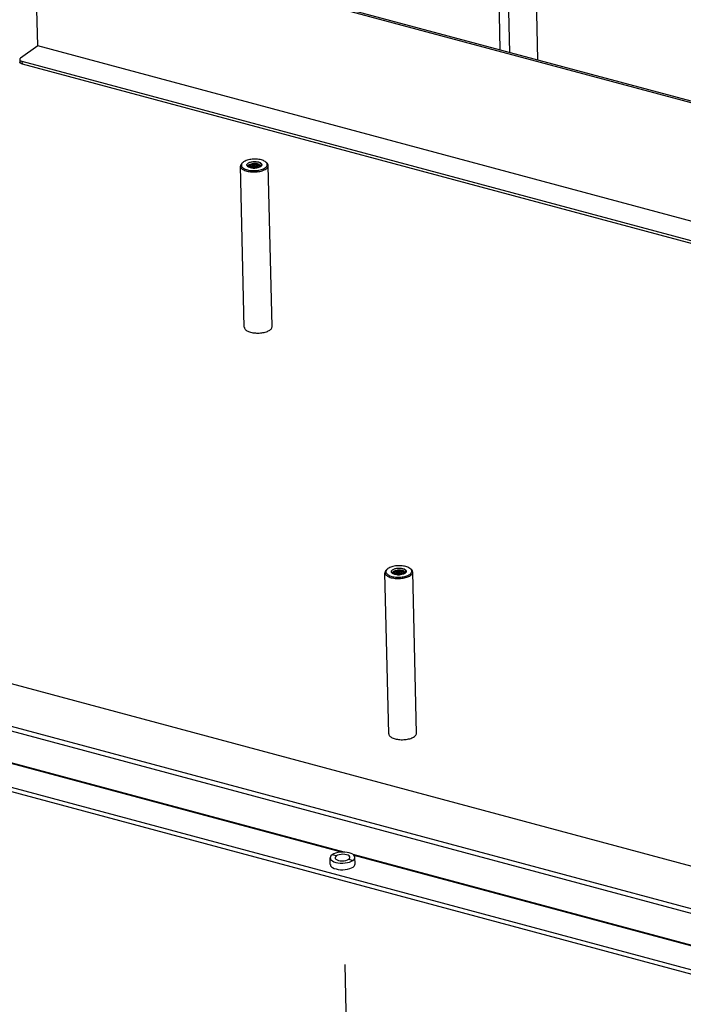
# Model space of a CAD drawing. Header units: millimetres. Extents: x 6 to 414, y 7 to 290.
# Tile 28 of 256: x 129 to 142, y 91 to 111. Entities that reach past the tile are written whole.
import ezdxf

# ---------------------------------------------------------------- set-up
doc = ezdxf.new("R2010")
doc.units = ezdxf.units.MM
doc.header["$LTSCALE"] = 23.1
doc.linetypes.add('DASHED', pattern=[0.2, 0.1, -0.1])
doc.layers.get('0').update_dxf_attribs({"linetype": 'CONTINUOUS'})
doc.layers.add('00_COMPONENTS', color=7, linetype='CONTINUOUS')
doc.layers.add('02___PRT_ALL_AXES', color=7, linetype='CONTINUOUS')

msp = doc.modelspace()

# ---------------------------------------------------------------- linework, layer by layer
at = {"color": 7, "linetype": 'Continuous'}
for p, q in [((129.138, 110.081), (129.083, 112.399)), ((129.165, 112.466), (153.884, 105.834)), ((138.659, 109.951), (138.604, 112.269)), ((139.222, 109.8), (139.164, 112.283)), ((129.138, 110.081), (128.791, 109.835)), ((152.5, 103.812), (129.138, 110.081)), ((128.775, 109.81), (128.777, 109.756)), ((128.821, 109.774), (152.098, 103.528)), ((128.821, 109.774), (128.823, 109.72)), ((133.303, 104.409), (133.226, 107.659)), ((133.262, 107.722), (133.279, 107.735)), ((133.274, 107.731), (133.263, 107.72)), ((133.279, 107.735), (133.274, 107.731)), ((133.287, 107.742), (133.279, 107.735)), ((133.381, 107.649), (133.384, 107.643)), ((133.384, 107.643), (133.387, 107.64)), ((133.387, 107.642), (133.387, 107.64)), ((133.401, 107.634), (133.39, 107.639)), ((133.4, 107.639), (133.396, 107.636)), ((133.406, 107.643), (133.4, 107.639)), ((133.624, 107.644), (133.614, 107.639)), ((133.621, 107.643), (133.624, 107.648)), ((133.633, 107.65), (133.624, 107.644)), ((133.631, 107.65), (133.627, 107.647)), ((133.632, 107.65), (133.638, 107.655)), ((133.636, 107.653), (133.633, 107.65)), ((133.747, 107.733), (133.73, 107.746)), ((133.863, 104.422), (133.786, 107.672)), ((133.574, 107.573), (133.599, 107.577)), ((133.599, 107.577), (133.624, 107.583)), ((133.373, 104.329), (133.391, 104.322)), ((133.526, 104.293), (133.552, 104.291)), ((133.629, 104.294), (133.655, 104.297)), ((136.175, 99.522), (136.192, 99.536)), ((136.187, 99.531), (136.176, 99.52)), ((136.192, 99.536), (136.187, 99.531)), ((136.2, 99.542), (136.192, 99.536)), ((136.66, 99.533), (136.643, 99.546)), ((136.216, 96.209), (136.139, 99.459)), ((136.294, 99.449), (136.297, 99.444)), ((136.297, 99.444), (136.3, 99.44)), ((136.3, 99.442), (136.3, 99.441)), ((136.314, 99.434), (136.303, 99.439)), ((136.313, 99.439), (136.309, 99.436)), ((136.319, 99.443), (136.313, 99.439)), ((136.487, 99.373), (136.512, 99.377)), ((136.512, 99.377), (136.537, 99.383)), ((136.537, 99.445), (136.526, 99.439)), ((136.534, 99.443), (136.537, 99.449)), ((136.546, 99.451), (136.537, 99.445)), ((136.543, 99.45), (136.54, 99.447)), ((136.545, 99.45), (136.551, 99.455)), ((136.549, 99.453), (136.546, 99.451)), ((136.776, 96.223), (136.699, 99.472)), ((136.286, 96.13), (136.304, 96.122)), ((136.439, 96.093), (136.465, 96.091)), ((136.542, 96.094), (136.568, 96.097))]:
    msp.add_line(p, q, dxfattribs=at)
at = {"color": 3, "linetype": 'Continuous'}
for p, q in [((129.198, 112.49), (153.916, 105.857)), ((128.823, 109.72), (152.044, 103.489))]:
    msp.add_line(p, q, dxfattribs=at)
at = {"color": 4, "linetype": 'Continuous'}
msp.add_line((108.919, 100.327), (144.035, 90.904), dxfattribs=at)
at = {"color": 4, "linetype": 'DASHED'}
msp.add_line((135.39, 89.245), (135.295, 93.25), dxfattribs=at)
at = {"color": 7, "linetype": 'Continuous'}
for points in [[(128.791, 109.835), (128.785, 109.83), (128.78, 109.824), (128.777, 109.818), (128.776, 109.813), (128.775, 109.81)], [(128.775, 109.81), (128.776, 109.807), (128.778, 109.801), (128.781, 109.796), (128.787, 109.79), (128.793, 109.785), (128.801, 109.781), (128.811, 109.777), (128.821, 109.774)], [(133.262, 107.722), (133.257, 107.718), (133.246, 107.706), (133.237, 107.694), (133.231, 107.682), (133.227, 107.67), (133.226, 107.659)], [(133.226, 107.659), (133.228, 107.646), (133.232, 107.634), (133.239, 107.622), (133.249, 107.611), (133.261, 107.6), (133.276, 107.59), (133.293, 107.581), (133.311, 107.572), (133.332, 107.564), (133.354, 107.558), (133.378, 107.552)], [(133.263, 107.72), (133.254, 107.708), (133.249, 107.696), (133.246, 107.684), (133.246, 107.672), (133.249, 107.66), (133.255, 107.648), (133.263, 107.637), (133.274, 107.626), (133.288, 107.616), (133.304, 107.606), (133.322, 107.598), (133.343, 107.59), (133.365, 107.583), (133.388, 107.578)], [(133.73, 107.746), (133.723, 107.751), (133.707, 107.76), (133.689, 107.769), (133.669, 107.777), (133.647, 107.783), (133.623, 107.789), (133.598, 107.793), (133.572, 107.796), (133.546, 107.798), (133.518, 107.799), (133.491, 107.799), (133.464, 107.797), (133.438, 107.794), (133.412, 107.789), (133.387, 107.784), (133.363, 107.777), (133.341, 107.77), (133.321, 107.761), (133.303, 107.752), (133.287, 107.742)], [(133.376, 107.647), (133.373, 107.65), (133.366, 107.656), (133.361, 107.663), (133.358, 107.67), (133.356, 107.676), (133.356, 107.684), (133.357, 107.691), (133.361, 107.697), (133.365, 107.704), (133.372, 107.711), (133.38, 107.717)], [(133.39, 107.639), (133.381, 107.644), (133.376, 107.647)], [(133.402, 107.687), (133.395, 107.683), (133.389, 107.677), (133.384, 107.672), (133.381, 107.666), (133.379, 107.661), (133.379, 107.655), (133.381, 107.649)], [(133.38, 107.717), (133.39, 107.724), (133.402, 107.73), (133.416, 107.735), (133.43, 107.74), (133.446, 107.743), (133.463, 107.746), (133.48, 107.749), (133.498, 107.75), (133.515, 107.75), (133.533, 107.749), (133.55, 107.748), (133.567, 107.745), (133.582, 107.742), (133.597, 107.738)], [(133.406, 107.666), (133.4, 107.661), (133.394, 107.657), (133.391, 107.652), (133.388, 107.647), (133.387, 107.642)], [(133.484, 107.617), (133.469, 107.618), (133.454, 107.62), (133.439, 107.622), (133.425, 107.625), (133.412, 107.629), (133.401, 107.634)], [(133.402, 107.687), (133.41, 107.692), (133.419, 107.695), (133.429, 107.699), (133.44, 107.701), (133.451, 107.704), (133.463, 107.705)], [(133.62, 107.642), (133.616, 107.648), (133.61, 107.654), (133.602, 107.659), (133.593, 107.665), (133.583, 107.669), (133.572, 107.673), (133.56, 107.677), (133.548, 107.68), (133.535, 107.682), (133.521, 107.684), (133.508, 107.685), (133.494, 107.685), (133.481, 107.685), (133.468, 107.684), (133.455, 107.682), (133.444, 107.68), (133.433, 107.677), (133.423, 107.673), (133.414, 107.67), (133.406, 107.666)], [(133.406, 107.643), (133.414, 107.647), (133.423, 107.651), (133.434, 107.655), (133.445, 107.657), (133.457, 107.66), (133.47, 107.661), (133.483, 107.662), (133.496, 107.663), (133.509, 107.662), (133.522, 107.661), (133.535, 107.66), (133.548, 107.658), (133.56, 107.655), (133.572, 107.651), (133.583, 107.647), (133.593, 107.643), (133.602, 107.637), (133.605, 107.635)], [(133.579, 107.626), (133.572, 107.629), (133.561, 107.632), (133.549, 107.635), (133.536, 107.637), (133.523, 107.639), (133.509, 107.64), (133.496, 107.64), (133.483, 107.64), (133.47, 107.639), (133.458, 107.637), (133.446, 107.635), (133.434, 107.632), (133.424, 107.629), (133.42, 107.627)], [(133.626, 107.659), (133.626, 107.66), (133.625, 107.666), (133.622, 107.672), (133.618, 107.678), (133.613, 107.683), (133.606, 107.688), (133.598, 107.693), (133.588, 107.697), (133.578, 107.701), (133.567, 107.704), (133.555, 107.706), (133.542, 107.708), (133.529, 107.709), (133.516, 107.71), (133.502, 107.71), (133.489, 107.709), (133.476, 107.707), (133.463, 107.705)], [(133.625, 107.653), (133.623, 107.659), (133.619, 107.666), (133.613, 107.672), (133.607, 107.678), (133.599, 107.684), (133.589, 107.689), (133.579, 107.693), (133.568, 107.697), (133.556, 107.7), (133.543, 107.703), (133.53, 107.705), (133.516, 107.707), (133.503, 107.707), (133.489, 107.707), (133.476, 107.707), (133.463, 107.705)], [(133.614, 107.639), (133.602, 107.634), (133.589, 107.629), (133.576, 107.626), (133.562, 107.622), (133.547, 107.62), (133.531, 107.618)], [(133.597, 107.738), (133.609, 107.734), (133.62, 107.729), (133.629, 107.723), (133.638, 107.717), (133.644, 107.711), (133.65, 107.705), (133.653, 107.698), (133.655, 107.691), (133.655, 107.684), (133.654, 107.677), (133.651, 107.67), (133.647, 107.663), (133.641, 107.657), (133.636, 107.653)], [(133.597, 107.738), (133.608, 107.732), (133.617, 107.725), (133.625, 107.718), (133.632, 107.711), (133.637, 107.704), (133.641, 107.696), (133.643, 107.688), (133.644, 107.68), (133.643, 107.673), (133.64, 107.665), (133.636, 107.657), (133.631, 107.65)], [(133.638, 107.655), (133.644, 107.662), (133.648, 107.67), (133.65, 107.677), (133.651, 107.685), (133.65, 107.692), (133.647, 107.7), (133.642, 107.707), (133.636, 107.714), (133.629, 107.721), (133.619, 107.727), (133.609, 107.733), (133.597, 107.738)], [(133.624, 107.648), (133.626, 107.654), (133.626, 107.659)], [(133.724, 107.625), (133.738, 107.635), (133.749, 107.647), (133.757, 107.658), (133.762, 107.67), (133.765, 107.682), (133.765, 107.695), (133.762, 107.707), (133.756, 107.718), (133.748, 107.73)], [(133.748, 107.73), (133.737, 107.74), (133.73, 107.746)], [(133.741, 107.602), (133.755, 107.613), (133.766, 107.624), (133.775, 107.636), (133.781, 107.648), (133.785, 107.66), (133.786, 107.672)], [(133.786, 107.672), (133.784, 107.685), (133.78, 107.697), (133.773, 107.708), (133.763, 107.72), (133.751, 107.731), (133.747, 107.733)], [(133.378, 107.552), (133.403, 107.547), (133.429, 107.544), (133.456, 107.542), (133.483, 107.541), (133.511, 107.541), (133.538, 107.542), (133.565, 107.545), (133.592, 107.548), (133.618, 107.553)], [(133.388, 107.578), (133.413, 107.573), (133.439, 107.57)], [(133.439, 107.57), (133.466, 107.568), (133.493, 107.567), (133.52, 107.568)], [(133.479, 107.617), (133.484, 107.618), (133.497, 107.618), (133.51, 107.618), (133.518, 107.617)], [(133.531, 107.618), (133.516, 107.617), (133.5, 107.616), (133.484, 107.617)], [(133.52, 107.568), (133.547, 107.57), (133.574, 107.573)], [(133.618, 107.553), (133.642, 107.559), (133.665, 107.566), (133.687, 107.574), (133.707, 107.582), (133.725, 107.592), (133.741, 107.602)], [(133.624, 107.583), (133.648, 107.589), (133.67, 107.597), (133.69, 107.605), (133.708, 107.614), (133.724, 107.625)], [(133.303, 104.409), (133.304, 104.401), (133.307, 104.39), (133.312, 104.379), (133.32, 104.368), (133.33, 104.357), (133.342, 104.348), (133.357, 104.338), (133.373, 104.329)], [(133.391, 104.322), (133.41, 104.314), (133.431, 104.308), (133.454, 104.303), (133.477, 104.298), (133.501, 104.295), (133.526, 104.293)], [(133.552, 104.291), (133.578, 104.291), (133.604, 104.292), (133.629, 104.294)], [(133.655, 104.297), (133.679, 104.3), (133.703, 104.305), (133.726, 104.311), (133.748, 104.318), (133.768, 104.326), (133.786, 104.334)], [(133.786, 104.334), (133.803, 104.343), (133.818, 104.353)], [(133.818, 104.353), (133.831, 104.363), (133.842, 104.373), (133.851, 104.384), (133.857, 104.396), (133.861, 104.407), (133.863, 104.419), (133.863, 104.422)], [(136.175, 99.522), (136.17, 99.518), (136.159, 99.506), (136.15, 99.495), (136.144, 99.483), (136.14, 99.47), (136.139, 99.459)], [(136.176, 99.52), (136.167, 99.508), (136.162, 99.496), (136.159, 99.484), (136.159, 99.472), (136.162, 99.46), (136.168, 99.448), (136.176, 99.437), (136.187, 99.426), (136.201, 99.416), (136.217, 99.406), (136.235, 99.398), (136.256, 99.39), (136.278, 99.383), (136.301, 99.378)], [(136.643, 99.546), (136.636, 99.551), (136.62, 99.56), (136.602, 99.569), (136.582, 99.577), (136.559, 99.583), (136.536, 99.589), (136.511, 99.593), (136.485, 99.597), (136.458, 99.599), (136.431, 99.599), (136.404, 99.599), (136.377, 99.597), (136.351, 99.594), (136.325, 99.59), (136.3, 99.584), (136.276, 99.578), (136.254, 99.57), (136.234, 99.562), (136.216, 99.552), (136.2, 99.542)], [(136.289, 99.447), (136.286, 99.45), (136.279, 99.456), (136.274, 99.463), (136.271, 99.47), (136.269, 99.477), (136.269, 99.484), (136.27, 99.491), (136.274, 99.498), (136.278, 99.504), (136.285, 99.511), (136.293, 99.517)], [(136.315, 99.488), (136.308, 99.483), (136.302, 99.478), (136.297, 99.472), (136.294, 99.467), (136.292, 99.461), (136.292, 99.455), (136.294, 99.449)], [(136.293, 99.517), (136.303, 99.524), (136.315, 99.53), (136.329, 99.535), (136.343, 99.54), (136.359, 99.544), (136.376, 99.547), (136.393, 99.549), (136.411, 99.55), (136.428, 99.55), (136.446, 99.55), (136.463, 99.548), (136.48, 99.546), (136.495, 99.542), (136.51, 99.538)], [(136.315, 99.488), (136.323, 99.492), (136.332, 99.495), (136.342, 99.499), (136.353, 99.501), (136.364, 99.504), (136.376, 99.506)], [(136.533, 99.443), (136.529, 99.448), (136.523, 99.454), (136.515, 99.46), (136.506, 99.465), (136.496, 99.47), (136.485, 99.474), (136.473, 99.477), (136.461, 99.48), (136.448, 99.482), (136.434, 99.484), (136.42, 99.485), (136.407, 99.485), (136.394, 99.485), (136.381, 99.484), (136.368, 99.482), (136.357, 99.48), (136.346, 99.477), (136.336, 99.474), (136.327, 99.47), (136.319, 99.466)], [(136.539, 99.459), (136.539, 99.461), (136.538, 99.467), (136.535, 99.472), (136.531, 99.478), (136.526, 99.483), (136.519, 99.488), (136.51, 99.493), (136.501, 99.497), (136.491, 99.501), (136.48, 99.504), (136.468, 99.506), (136.455, 99.508), (136.442, 99.509), (136.429, 99.51), (136.415, 99.51), (136.402, 99.509), (136.389, 99.508), (136.376, 99.506)], [(136.538, 99.453), (136.536, 99.46), (136.532, 99.466), (136.526, 99.472), (136.52, 99.478), (136.511, 99.484), (136.502, 99.489), (136.492, 99.493), (136.481, 99.497), (136.468, 99.501), (136.456, 99.503), (136.443, 99.505), (136.429, 99.507), (136.416, 99.507), (136.402, 99.507), (136.389, 99.507), (136.376, 99.506)], [(136.51, 99.538), (136.522, 99.534), (136.533, 99.529), (136.542, 99.523), (136.551, 99.518), (136.557, 99.511), (136.562, 99.505), (136.566, 99.498), (136.568, 99.491), (136.568, 99.484), (136.567, 99.477), (136.564, 99.47), (136.56, 99.463), (136.553, 99.457), (136.549, 99.453)], [(136.51, 99.538), (136.521, 99.532), (136.53, 99.526), (136.538, 99.519), (136.545, 99.511), (136.55, 99.504), (136.554, 99.496), (136.556, 99.488), (136.557, 99.48), (136.555, 99.473), (136.553, 99.465), (136.549, 99.457), (136.543, 99.45)], [(136.551, 99.455), (136.556, 99.463), (136.56, 99.47), (136.563, 99.477), (136.564, 99.485), (136.562, 99.493), (136.56, 99.5), (136.555, 99.507), (136.549, 99.514), (136.541, 99.521), (136.532, 99.527), (136.522, 99.533), (136.51, 99.538)], [(136.637, 99.425), (136.651, 99.436), (136.662, 99.447), (136.67, 99.459), (136.675, 99.471), (136.678, 99.483), (136.678, 99.495), (136.675, 99.507), (136.669, 99.518), (136.661, 99.53)], [(136.661, 99.53), (136.65, 99.541), (136.643, 99.546)], [(136.699, 99.472), (136.697, 99.485), (136.693, 99.497), (136.686, 99.509), (136.676, 99.52), (136.664, 99.531), (136.66, 99.533)], [(136.139, 99.459), (136.141, 99.446), (136.145, 99.434), (136.152, 99.422), (136.162, 99.411), (136.174, 99.4), (136.189, 99.39), (136.205, 99.381), (136.224, 99.372), (136.245, 99.365), (136.267, 99.358), (136.291, 99.352)], [(136.303, 99.439), (136.294, 99.444), (136.289, 99.447)], [(136.291, 99.352), (136.316, 99.348), (136.342, 99.344), (136.369, 99.342), (136.396, 99.341), (136.423, 99.341), (136.451, 99.342), (136.478, 99.345), (136.505, 99.348), (136.531, 99.353)], [(136.319, 99.466), (136.313, 99.461), (136.307, 99.457), (136.303, 99.452), (136.301, 99.447), (136.3, 99.442)], [(136.301, 99.378), (136.326, 99.373), (136.352, 99.37)], [(136.397, 99.417), (136.382, 99.418), (136.367, 99.42), (136.352, 99.422), (136.338, 99.425), (136.325, 99.429), (136.314, 99.434)], [(136.319, 99.443), (136.327, 99.447), (136.336, 99.451), (136.347, 99.455), (136.358, 99.458), (136.37, 99.46), (136.383, 99.461), (136.396, 99.462), (136.409, 99.463), (136.422, 99.463), (136.435, 99.462), (136.448, 99.46), (136.461, 99.458), (136.473, 99.455), (136.485, 99.451), (136.496, 99.447), (136.506, 99.443), (136.515, 99.438), (136.518, 99.435)], [(136.492, 99.427), (136.485, 99.429), (136.474, 99.433), (136.461, 99.435), (136.449, 99.438), (136.436, 99.439), (136.422, 99.44), (136.409, 99.44), (136.396, 99.44), (136.383, 99.439), (136.371, 99.437), (136.359, 99.435), (136.347, 99.432), (136.337, 99.429), (136.333, 99.427)], [(136.352, 99.37), (136.379, 99.368), (136.406, 99.368), (136.433, 99.368)], [(136.391, 99.417), (136.397, 99.418), (136.41, 99.418), (136.423, 99.418), (136.431, 99.417)], [(136.444, 99.418), (136.429, 99.417), (136.413, 99.417), (136.397, 99.417)], [(136.433, 99.368), (136.46, 99.37), (136.487, 99.373)], [(136.526, 99.439), (136.515, 99.434), (136.502, 99.43), (136.489, 99.426), (136.475, 99.422), (136.46, 99.42), (136.444, 99.418)], [(136.531, 99.353), (136.555, 99.359), (136.578, 99.366), (136.6, 99.374), (136.62, 99.383), (136.638, 99.392), (136.654, 99.402)], [(136.537, 99.449), (136.539, 99.455), (136.539, 99.459)], [(136.537, 99.383), (136.561, 99.389), (136.583, 99.397), (136.603, 99.405), (136.621, 99.415), (136.637, 99.425)], [(136.654, 99.402), (136.668, 99.413), (136.679, 99.425), (136.688, 99.436), (136.694, 99.448), (136.698, 99.461), (136.699, 99.472)], [(136.216, 96.209), (136.217, 96.201), (136.22, 96.19), (136.225, 96.179), (136.233, 96.168), (136.243, 96.158), (136.255, 96.148), (136.269, 96.138), (136.286, 96.13)], [(136.304, 96.122), (136.323, 96.115), (136.344, 96.108), (136.367, 96.103), (136.39, 96.098), (136.414, 96.095), (136.439, 96.093)], [(136.568, 96.097), (136.592, 96.101), (136.616, 96.106), (136.639, 96.111), (136.66, 96.118), (136.681, 96.126), (136.699, 96.134)], [(136.699, 96.134), (136.716, 96.143), (136.731, 96.153)], [(136.731, 96.153), (136.744, 96.163), (136.755, 96.174), (136.764, 96.185), (136.77, 96.196), (136.774, 96.207), (136.776, 96.219), (136.776, 96.223)], [(136.465, 96.091), (136.491, 96.091), (136.517, 96.092), (136.542, 96.094)]]:
    msp.add_lwpolyline(points, dxfattribs=at)
at = {"color": 3, "linetype": 'Continuous'}
msp.add_lwpolyline([(128.823, 109.72), (128.812, 109.723), (128.803, 109.727), (128.795, 109.732), (128.788, 109.737), (128.783, 109.742), (128.779, 109.747), (128.777, 109.753), (128.777, 109.756)], dxfattribs=at)
at = {"layer": '00_COMPONENTS', "color": 7, "linetype": 'Continuous'}
for p, q in [((113.108, 101.382), (144.191, 93.041)), ((112.228, 100.758), (143.312, 92.417)), ((112.205, 100.669), (143.288, 92.328)), ((108.916, 100.417), (144.032, 90.994)), ((135.318, 93.824), (126.927, 96.075)), ((135.265, 93.823), (126.95, 96.055)), ((135.038, 93.728), (135.034, 93.707)), ((135.106, 93.788), (135.074, 93.77)), ((135.158, 93.747), (135.074, 93.77)), ((135.233, 93.821), (135.186, 93.814)), ((135.281, 93.824), (135.233, 93.821)), ((135.33, 93.824), (135.281, 93.824)), ((143.971, 91.502), (135.495, 93.776)), ((143.918, 91.501), (135.518, 93.756)), ((135.037, 93.573), (135.034, 93.707)), ((135.336, 93.605), (135.382, 93.613)), ((135.41, 93.679), (135.494, 93.657)), ((135.463, 93.639), (135.494, 93.657)), ((135.497, 93.523), (135.52, 93.543)), ((135.537, 93.585), (135.534, 93.719)), ((135.242, 93.469), (135.291, 93.468)), ((135.291, 93.468), (135.339, 93.471))]:
    msp.add_line(p, q, dxfattribs=at)
at = {"layer": '00_COMPONENTS', "color": 3, "linetype": 'Continuous'}
for p, q in [((108.919, 100.327), (144.035, 90.904)), ((135.292, 93.78), (135.253, 93.778)), ((135.238, 93.649), (135.277, 93.646)), ((135.277, 93.646), (135.316, 93.649))]:
    msp.add_line(p, q, dxfattribs=at)
at = {"layer": '00_COMPONENTS', "color": 7, "linetype": 'Continuous'}
for points in [[(135.074, 93.77), (135.051, 93.749), (135.038, 93.728)], [(135.186, 93.814), (135.143, 93.802), (135.106, 93.788)], [(135.513, 93.762), (135.489, 93.781), (135.458, 93.797), (135.42, 93.809), (135.376, 93.818), (135.33, 93.824)], [(135.534, 93.719), (135.528, 93.742), (135.513, 93.762)], [(135.034, 93.707), (135.04, 93.685), (135.055, 93.664), (135.079, 93.646), (135.111, 93.63), (135.149, 93.617), (135.192, 93.608), (135.239, 93.603)], [(135.038, 93.573), (135.043, 93.55), (135.058, 93.53), (135.082, 93.512), (135.114, 93.496)], [(135.239, 93.603), (135.287, 93.602), (135.336, 93.605)], [(135.382, 93.613), (135.426, 93.624), (135.463, 93.639)], [(135.494, 93.657), (135.517, 93.677), (135.53, 93.698), (135.534, 93.719)], [(135.52, 93.543), (135.533, 93.564), (135.537, 93.585)], [(135.114, 93.496), (135.152, 93.483), (135.195, 93.474), (135.242, 93.469)], [(135.339, 93.471), (135.386, 93.479), (135.429, 93.49)], [(135.429, 93.49), (135.466, 93.505), (135.497, 93.523)]]:
    msp.add_lwpolyline(points, dxfattribs=at)
at = {"layer": '00_COMPONENTS', "color": 3, "linetype": 'Continuous'}
for points in [[(135.158, 93.747), (135.141, 93.73), (135.134, 93.714), (135.134, 93.71)], [(135.253, 93.778), (135.216, 93.771), (135.185, 93.761), (135.158, 93.747)], [(135.434, 93.717), (135.431, 93.73), (135.418, 93.746), (135.395, 93.76), (135.365, 93.771), (135.33, 93.778), (135.292, 93.78)], [(135.134, 93.71), (135.138, 93.696), (135.151, 93.68), (135.173, 93.666), (135.203, 93.656), (135.238, 93.649)], [(135.316, 93.649), (135.353, 93.655), (135.384, 93.665), (135.41, 93.679)], [(135.41, 93.679), (135.427, 93.696), (135.434, 93.713), (135.434, 93.717)]]:
    msp.add_lwpolyline(points, dxfattribs=at)
at = {"layer": '02___PRT_ALL_AXES', "color": 7, "linetype": 'Continuous'}
msp.add_line((138.463, 110.003), (138.395, 112.865), dxfattribs=at)

doc.saveas('drawing.dxf')
